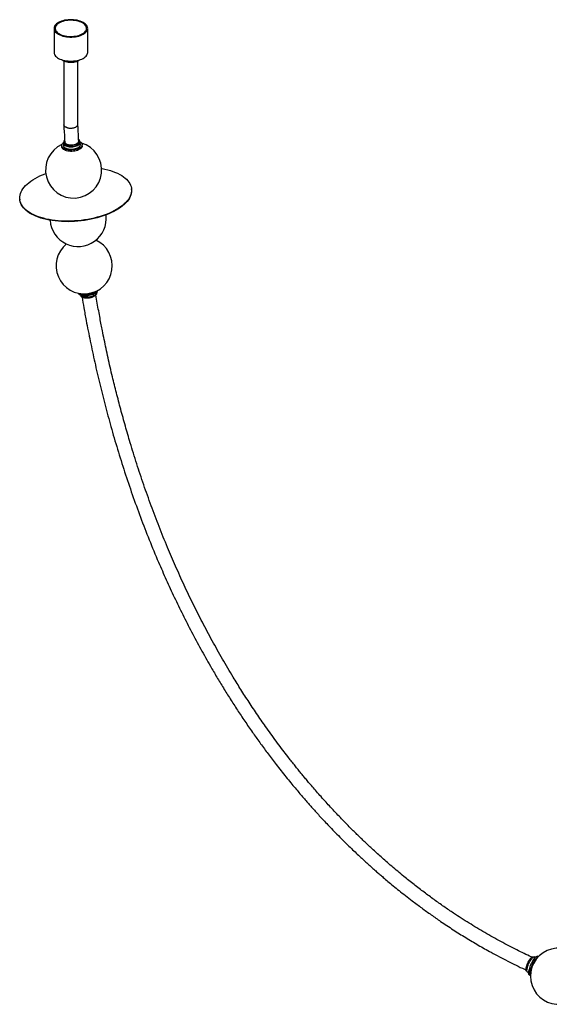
# Paper-space layout '_Trimétrica' of a CAD drawing. Header units: millimetres. Extents: x -1364 to 738, y -805 to 1012.
# Tile 1 of 4: x -1364 to -421, y -741 to 1012. Entities that reach past the tile are written whole.
import ezdxf

# ---------------------------------------------------------------- set-up
doc = ezdxf.new("R2010")
doc.units = ezdxf.units.MM

psp = doc.layouts.new('_Trimétrica')

# ---------------------------------------------------------------- linework, layer by layer
at = {"color": 7, "linetype": 'Continuous', "lineweight": 25}
for p, q in [((-1303, 996.6), (-1303, 953.8)), ((-1243, 953.8), (-1243, 996.6)), ((-1285.5, 938.2), (-1285.5, 825)), ((-1260.5, 825.4), (-1260.5, 938.2)), ((-1286.3, 792.2), (-1286.1, 787.8)), ((-1285.4, 794.4), (-1285.3, 792.2)), ((-1257.4, 793.9), (-1257.5, 796.1)), ((-1256.1, 789.6), (-1256.4, 794)), ((-1252.8, 787.6), (-1252.9, 789.8)), ((-1289.2, 787.6), (-1289.1, 785.5)), ((-1164.8, 709.9), (-1164.9, 710.8)), ((-1364, 692.3), (-1363.9, 691.4)), ((-1210.3, 663.6), (-1210.4, 664.3)), ((-448.9, -657.3), (-449.6, -657)), ((-445.5, -657.7), (-447, -657)), ((-440.3, -656.6), (-441.4, -656.1)), ((-461.1, -682.4), (-460.5, -682.8)), ((-459.4, -684.4), (-457.8, -685.1)), ((-456.4, -689.2), (-454.4, -690.1))]:
    psp.add_line(p, q, dxfattribs=at)
at = {"color": 7, "linetype": 'Continuous', "lineweight": 25, "flags": 128}
for points in [[(-1287, 983), (-1284, 982.3), (-1281, 981.7), (-1277.8, 981.4), (-1274.6, 981.2), (-1271.3, 981.2), (-1268.1, 981.4), (-1264.9, 981.7), (-1261.8, 982.3), (-1258.9, 983), (-1256.1, 983.9), (-1253.5, 984.9), (-1251.2, 986), (-1249.1, 987.3), (-1247.3, 988.7), (-1245.7, 990.2), (-1244.5, 991.7), (-1243.7, 993.3), (-1243.2, 995), (-1243, 996.7), (-1243.2, 998.3), (-1243.7, 1000), (-1244.6, 1001.6), (-1245.8, 1003.1), (-1247.3, 1004.6), (-1249.1, 1006), (-1251.3, 1007.3), (-1253.6, 1008.4), (-1256.2, 1009.4), (-1259, 1010.3), (-1261.9, 1011), (-1265, 1011.5), (-1268.2, 1011.9), (-1271.4, 1012.1), (-1274.7, 1012.1), (-1277.9, 1011.9), (-1281.1, 1011.5), (-1284.2, 1011), (-1287.1, 1010.3), (-1289.9, 1009.4), (-1292.5, 1008.4), (-1294.8, 1007.2), (-1296.9, 1006), (-1298.7, 1004.6), (-1300.2, 1003.1), (-1301.4, 1001.5), (-1302.3, 999.9), (-1302.8, 998.3), (-1303, 996.6), (-1302.8, 994.9), (-1302.3, 993.3), (-1301.4, 991.7), (-1300.2, 990.1), (-1298.7, 988.6), (-1296.8, 987.3), (-1294.7, 986), (-1292.4, 984.8), (-1289.8, 983.8), (-1287, 983)], [(-1286.1, 983.9), (-1283.2, 983.2), (-1280.2, 982.7), (-1277.2, 982.4), (-1274, 982.2), (-1270.9, 982.2), (-1267.8, 982.5), (-1264.7, 982.9), (-1261.8, 983.4), (-1259, 984.1), (-1256.4, 985), (-1253.9, 986.1), (-1251.8, 987.2), (-1249.9, 988.5), (-1248.2, 989.9), (-1246.9, 991.4), (-1245.9, 992.9), (-1245.3, 994.5), (-1245, 996.1), (-1245.1, 997.7), (-1245.5, 999.3), (-1246.2, 1000.9), (-1247.3, 1002.4), (-1248.8, 1003.8), (-1250.5, 1005.2), (-1252.5, 1006.4), (-1254.7, 1007.6), (-1257.2, 1008.5), (-1259.9, 1009.4), (-1262.8, 1010.1), (-1265.8, 1010.6), (-1268.8, 1010.9), (-1272, 1011), (-1275.1, 1011), (-1278.2, 1010.8), (-1281.3, 1010.4), (-1284.2, 1009.8), (-1287, 1009.1), (-1289.6, 1008.2), (-1292.1, 1007.2), (-1294.2, 1006), (-1296.1, 1004.7), (-1297.8, 1003.4), (-1299.1, 1001.9), (-1300, 1000.4), (-1300.7, 998.8), (-1301, 997.2), (-1300.9, 995.5), (-1300.5, 993.9), (-1299.7, 992.4), (-1298.7, 990.9), (-1297.2, 989.4), (-1295.5, 988.1), (-1293.5, 986.8), (-1291.2, 985.7), (-1288.8, 984.7), (-1286.1, 983.9)], [(-1303, 953.8), (-1303, 953.7), (-1302.8, 952.1), (-1302.3, 950.4), (-1301.4, 948.8), (-1300.2, 947.3), (-1298.7, 945.8), (-1296.8, 944.4), (-1294.7, 943.1), (-1292.4, 942), (-1289.8, 941), (-1287, 940.1)], [(-1287, 940.1), (-1284, 939.4), (-1281, 938.9), (-1277.8, 938.5), (-1274.6, 938.3), (-1271.3, 938.3), (-1268.1, 938.5), (-1264.9, 938.9), (-1261.8, 939.4), (-1258.9, 940.1), (-1256.1, 941), (-1253.5, 942), (-1251.2, 943.2), (-1249.1, 944.4), (-1247.3, 945.8), (-1245.7, 947.3), (-1244.5, 948.9), (-1243.7, 950.5), (-1243.2, 952.1), (-1243, 953.8)], [(-1256.7, 940.8), (-1257.7, 939.9), (-1259.3, 938.9), (-1261.1, 938), (-1263.2, 937.2), (-1265.5, 936.5), (-1267.9, 936.1), (-1270.4, 935.8), (-1272.9, 935.7), (-1275.5, 935.8), (-1278, 936.1), (-1280.4, 936.5), (-1282.7, 937.1), (-1284.8, 937.9), (-1286.6, 938.8), (-1288.2, 939.9), (-1289.3, 940.8)], [(-1256.5, 794.7), (-1255.4, 793.9), (-1254.2, 792.8), (-1253.5, 791.7), (-1253, 790.5), (-1252.9, 789.2), (-1253.2, 788), (-1253.8, 786.7), (-1254.8, 785.5), (-1256, 784.4), (-1257.6, 783.3), (-1259.4, 782.4), (-1261.5, 781.6), (-1263.7, 780.9), (-1266.1, 780.4), (-1268.6, 780), (-1271.1, 779.8), (-1273.6, 779.8), (-1276.1, 779.9), (-1278.5, 780.2), (-1280.7, 780.7), (-1282.7, 781.4), (-1284.6, 782.1), (-1286.1, 783.1), (-1287.4, 784.1), (-1288.3, 785.2), (-1289, 786.4), (-1289.2, 787.6), (-1289.1, 788.8), (-1288.7, 790.1), (-1287.9, 791.3), (-1286.8, 792.5), (-1286.3, 792.9)], [(-1285.4, 795), (-1285.7, 794.5), (-1286.2, 793.4), (-1286.3, 792.2), (-1286.1, 791.1), (-1285.5, 790), (-1284.6, 789.1), (-1283.4, 788.1), (-1281.9, 787.4), (-1280.1, 786.7)], [(-1284.2, 797.4), (-1284.6, 797), (-1285.2, 795.9), (-1285.4, 794.8), (-1285.3, 793.7), (-1284.8, 792.6), (-1284, 791.6), (-1282.8, 790.7), (-1281.4, 790), (-1279.7, 789.3)], [(-1285.3, 792.2), (-1285.2, 791.5), (-1284.7, 790.5), (-1283.8, 789.5), (-1282.7, 788.6), (-1281.2, 787.8), (-1279.5, 787.1)], [(-1283.9, 794.5), (-1283.9, 794.1), (-1283.5, 793.1), (-1282.8, 792.2), (-1281.8, 791.3), (-1280.4, 790.6), (-1278.8, 789.9)], [(-1280.1, 786.7), (-1278.2, 786.2), (-1276.1, 785.9), (-1273.9, 785.7), (-1271.6, 785.7), (-1269.3, 785.9), (-1267, 786.2), (-1264.9, 786.7), (-1262.9, 787.4), (-1261.1, 788.1), (-1259.6, 789), (-1258.3, 790), (-1257.3, 791.1), (-1256.7, 792.2), (-1256.4, 793.3), (-1256.4, 794.5), (-1256.8, 795.6), (-1257.6, 796.6), (-1257.6, 796.6)], [(-1279.9, 782.4), (-1277.9, 781.9), (-1275.8, 781.5), (-1273.6, 781.3), (-1271.3, 781.3), (-1269, 781.5), (-1266.8, 781.9), (-1264.6, 782.4), (-1262.7, 783), (-1260.9, 783.8), (-1259.3, 784.7), (-1258, 785.7), (-1257.1, 786.8), (-1256.4, 787.9), (-1256.1, 789), (-1256.1, 789.6)], [(-1279.7, 789.3), (-1277.8, 788.8), (-1275.7, 788.5), (-1273.5, 788.4), (-1271.2, 788.4), (-1269, 788.6), (-1266.8, 789), (-1264.8, 789.5), (-1262.9, 790.2), (-1261.3, 791), (-1259.9, 792), (-1258.8, 793), (-1258, 794), (-1257.6, 795.1), (-1257.5, 796.3), (-1257.8, 797.3), (-1258.5, 798.4), (-1259, 798.9)], [(-1279.5, 787.1), (-1277.6, 786.7), (-1275.5, 786.3), (-1273.4, 786.2), (-1271.1, 786.2), (-1268.9, 786.4), (-1266.7, 786.8), (-1264.7, 787.3), (-1262.8, 788), (-1261.1, 788.9), (-1259.7, 789.8), (-1258.6, 790.8), (-1257.9, 791.9), (-1257.5, 793), (-1257.4, 793.9)], [(-1278.8, 789.9), (-1277, 789.5), (-1275, 789.2), (-1273, 789.1), (-1270.8, 789.1), (-1268.7, 789.4), (-1266.7, 789.8), (-1264.8, 790.3), (-1263.1, 791), (-1261.7, 791.9), (-1260.5, 792.8), (-1259.7, 793.8), (-1259.1, 794.8), (-1259, 795.9), (-1259, 796)], [(-1252.8, 787.6), (-1252.8, 787), (-1253.1, 785.8), (-1253.7, 784.6), (-1254.6, 783.4), (-1255.9, 782.2), (-1257.5, 781.2), (-1259.3, 780.2), (-1261.3, 779.4), (-1263.6, 778.7), (-1266, 778.2), (-1268.4, 777.8), (-1271, 777.6), (-1273.5, 777.6), (-1276, 777.7), (-1278.3, 778.1), (-1280.6, 778.5), (-1282.6, 779.2), (-1284.4, 780), (-1286, 780.9), (-1287.3, 781.9), (-1288.2, 783), (-1288.8, 784.2), (-1289.1, 785.4), (-1289.1, 785.5)], [(-1286.1, 787.8), (-1285.8, 786.8), (-1285.3, 785.7), (-1284.3, 784.7), (-1283.1, 783.8), (-1281.6, 783), (-1279.9, 782.4)], [(-1289.7, 653.5), (-1295.3, 653.9), (-1300.9, 654.4), (-1306.3, 655.2), (-1311.6, 656.1), (-1316.7, 657.1), (-1321.7, 658.3), (-1326.4, 659.6), (-1330.9, 661.1), (-1335.2, 662.8), (-1339.2, 664.6), (-1343, 666.5), (-1346.5, 668.5), (-1349.7, 670.7), (-1352.6, 672.9), (-1355.2, 675.3), (-1357.5, 677.7), (-1359.4, 680.2), (-1361.1, 682.8), (-1362.3, 685.5), (-1363.3, 688.2), (-1363.9, 691), (-1364.1, 693.8), (-1364, 696.7), (-1363.5, 699.5), (-1362.7, 702.4), (-1361.6, 705.2), (-1360.1, 708.1), (-1358.3, 710.9), (-1356.1, 713.7), (-1353.6, 716.5), (-1350.8, 719.1), (-1347.7, 721.8), (-1344.3, 724.3), (-1340.7, 726.8), (-1336.7, 729.2), (-1332.5, 731.5), (-1328.1, 733.7), (-1323.4, 735.8), (-1318.6, 737.7), (-1317.7, 738.1)], [(-1218.1, 747.1), (-1217.3, 747), (-1212.2, 745.9), (-1207.2, 744.7), (-1202.5, 743.4), (-1198, 741.9), (-1193.7, 740.2), (-1189.7, 738.5), (-1185.9, 736.5), (-1182.4, 734.5), (-1179.2, 732.4), (-1176.3, 730.1), (-1173.7, 727.8), (-1171.4, 725.3), (-1169.5, 722.8), (-1167.8, 720.2), (-1166.6, 717.5), (-1165.6, 714.8), (-1165, 712), (-1164.8, 709.2), (-1164.9, 706.4), (-1165.4, 703.5), (-1166.2, 700.6), (-1167.3, 697.8), (-1168.8, 694.9), (-1170.6, 692.1), (-1172.8, 689.3), (-1175.3, 686.6), (-1178.1, 683.9), (-1181.2, 681.2), (-1184.6, 678.7), (-1188.2, 676.2), (-1192.2, 673.8), (-1196.4, 671.5), (-1200.8, 669.3), (-1205.5, 667.2), (-1210.3, 665.3), (-1215.4, 663.5), (-1220.6, 661.8), (-1226, 660.2), (-1231.5, 658.8), (-1237.1, 657.5), (-1242.8, 656.4), (-1248.7, 655.5), (-1254.5, 654.7), (-1260.4, 654.1), (-1266.3, 653.6), (-1272.2, 653.3), (-1278.1, 653.2), (-1283.9, 653.3), (-1289.7, 653.5)], [(-1164.8, 709.9), (-1164.7, 708.3), (-1164.8, 705.5), (-1165.3, 702.6), (-1166.1, 699.8), (-1167.2, 696.9), (-1168.7, 694.1), (-1170.6, 691.2), (-1172.7, 688.4), (-1175.2, 685.7), (-1178, 683), (-1181.1, 680.4), (-1184.5, 677.8), (-1188.2, 675.3), (-1192.1, 672.9), (-1196.3, 670.6), (-1200.7, 668.4), (-1205.4, 666.4), (-1210.2, 664.4), (-1215.3, 662.6), (-1220.5, 660.9), (-1225.9, 659.3), (-1231.4, 657.9), (-1237, 656.7), (-1242.8, 655.6), (-1248.6, 654.6), (-1254.4, 653.8), (-1260.3, 653.2), (-1266.2, 652.7), (-1272.1, 652.5), (-1278, 652.3), (-1283.8, 652.4), (-1289.6, 652.6)], [(-1289.6, 652.6), (-1295.2, 653), (-1300.8, 653.6), (-1306.2, 654.3), (-1311.5, 655.2), (-1316.6, 656.2), (-1321.6, 657.4), (-1326.3, 658.8), (-1330.8, 660.3), (-1335.1, 661.9), (-1339.1, 663.7), (-1342.9, 665.6), (-1346.4, 667.6), (-1349.6, 669.8), (-1352.5, 672), (-1355.1, 674.4), (-1357.4, 676.8), (-1359.4, 679.4), (-1361, 682), (-1362.3, 684.6), (-1363.2, 687.4), (-1363.8, 690.1), (-1363.9, 691.4)], [(-1259.8, 524.9), (-1259.6, 524.5), (-1258.7, 523.5), (-1257.5, 522.7), (-1256, 522), (-1254.2, 521.4), (-1252.2, 521), (-1250, 520.7), (-1247.7, 520.6), (-1245.3, 520.7), (-1242.8, 520.9), (-1240.3, 521.3), (-1237.8, 521.8), (-1235.4, 522.5), (-1233.2, 523.3), (-1231.1, 524.2), (-1229.3, 525.2), (-1227.7, 526.3), (-1226.4, 527.4), (-1225.4, 528.6), (-1224.7, 529.8), (-1224.5, 530.3)], [(-1256.6, 524.3), (-1256.3, 524.2), (-1254.6, 523.6), (-1252.6, 523.2), (-1250.4, 522.9), (-1248.1, 522.8), (-1245.6, 522.9), (-1243.1, 523.1), (-1240.6, 523.5), (-1238.2, 524), (-1235.8, 524.7), (-1233.5, 525.5), (-1231.5, 526.4), (-1229.6, 527.4), (-1228.1, 528.5)], [(-1226.8, 527.1), (-1226.8, 526.9), (-1226.8, 525.9), (-1227.2, 524.8), (-1228, 523.8), (-1229.1, 522.7), (-1230.4, 521.7), (-1232, 520.8), (-1233.9, 519.9), (-1235.9, 519.2), (-1238.1, 518.6), (-1240.3, 518.1), (-1242.6, 517.8), (-1244.8, 517.7), (-1247, 517.7)], [(-1247, 517.7), (-1249.1, 517.9), (-1250.9, 518.2), (-1252.6, 518.7), (-1254, 519.3), (-1255.1, 520.1), (-1255.9, 520.9), (-1256.3, 521.9), (-1256.4, 522.2)], [(-1246.3, 516), (-1248.3, 516.1), (-1250.1, 516.5), (-1251.7, 517), (-1253, 517.6), (-1254, 518.4), (-1254.7, 519.2), (-1255, 520)], [(-1227.4, 524.5), (-1227.4, 524.2), (-1227.6, 523.2), (-1228.2, 522.1), (-1229.1, 521.1), (-1230.3, 520.1), (-1231.8, 519.1), (-1233.5, 518.3), (-1235.4, 517.5), (-1237.5, 516.9), (-1239.7, 516.4), (-1241.9, 516.1), (-1244.1, 515.9), (-1246.3, 516)], [(-461.1, -682.4), (-461.4, -682.3), (-461.9, -681.7), (-462.2, -680.8), (-462.3, -679.6), (-462.2, -678.1), (-462, -676.5), (-461.6, -674.6), (-461, -672.7), (-460.3, -670.6), (-459.4, -668.6), (-458.5, -666.5), (-457.5, -664.6), (-456.4, -662.7), (-455.3, -661.1), (-454.2, -659.7), (-453.1, -658.5), (-452.1, -657.7), (-451.2, -657.1), (-450.3, -656.9), (-449.6, -657), (-449.6, -657)], [(-459.4, -684.4), (-459.9, -684), (-460.3, -683.2), (-460.6, -682.2), (-460.6, -680.9), (-460.5, -679.4), (-460.2, -677.6), (-459.8, -675.7), (-459.2, -673.7), (-458.5, -671.6), (-457.6, -669.5), (-456.6, -667.4), (-455.6, -665.4), (-454.5, -663.5), (-453.4, -661.8), (-452.2, -660.3), (-451.1, -659), (-450.1, -658.1), (-449.1, -657.4), (-448.2, -657), (-447.4, -656.9), (-447, -657)], [(-441.4, -656.1), (-441.5, -656.1), (-442.3, -656), (-443.2, -656.2), (-444.2, -656.7), (-445.3, -657.6), (-446.5, -658.7), (-447.7, -660.1), (-449, -661.8), (-450.2, -663.7), (-451.4, -665.7), (-452.6, -667.9), (-453.7, -670.2), (-454.7, -672.5)], [(-440.7, -657.1), (-441, -657.2), (-442, -657.7), (-443.1, -658.6), (-444.3, -659.7), (-445.5, -661.1), (-446.8, -662.8), (-448, -664.6), (-449.3, -666.7), (-450.4, -668.9), (-451.5, -671.2), (-452.5, -673.5)], [(-454.7, -672.5), (-455.6, -674.8), (-456.4, -677.1), (-457, -679.3), (-457.4, -681.4), (-457.7, -683.3), (-457.8, -685), (-457.8, -686.4), (-457.6, -687.6), (-457.2, -688.5), (-456.6, -689.1), (-456.4, -689.2)], [(-452.5, -673.5), (-453.4, -675.8), (-454.2, -678.1), (-454.8, -680.3), (-455.3, -682.4), (-455.5, -684.3), (-455.7, -686), (-455.6, -687.4), (-455.4, -688.6), (-455, -689.5), (-454.4, -690.1), (-454.4, -690.1)]]:
    psp.add_lwpolyline(points, dxfattribs=at)
at = {"color": 7, "linetype": 'Continuous', "lineweight": 25}
for centre, start, end in [((-1268.1, 744.3), 114.5038, 73.4414), ((-1260, 658.1), 183.7257, 6.2974), ((-1249.3, 573.8), 129.0037, 65.5616), ((-404.4, -691.4), 47.6068, 275.3858)]:
    psp.add_arc(centre, 50, start, end, dxfattribs=at)
for points, knots in [([(-1278.8, 819.5), (-1278.9, 819.5), (-1279.2, 819.6), (-1280.2, 819.9), (-1281.6, 820.4), (-1283, 821.2), (-1284.1, 822.1), (-1284.9, 823), (-1285.4, 824), (-1285.5, 824.7), (-1285.5, 825)], [0, 0, 0, 0, 0.007787, 0.089259, 0.242467, 0.400117, 0.553325, 0.710977, 0.864117, 1, 1, 1, 1]), ([(-1285.5, 824.8), (-1285.1, 816.7), (-1284.6, 806.6), (-1284, 796.5), (-1283.9, 794.5)], [0, 0, 0, 0, 0.805191, 1, 1, 1, 1]), ([(-1278.8, 819.5), (-1278.8, 819.5), (-1278.4, 819.4), (-1277.4, 819.2), (-1275.7, 818.9), (-1273.7, 818.8), (-1271.5, 818.9), (-1269.5, 819.2), (-1267.5, 819.6), (-1265.7, 820.2), (-1264.1, 820.9), (-1262.7, 821.7), (-1261.6, 822.7), (-1260.9, 823.7), (-1260.5, 824.6), (-1260.5, 825.2), (-1260.5, 825.4)], [0, 0, 0, 0, 0.0041102, 0.0471129, 0.1279799, 0.211191, 0.2920581, 0.3752703, 0.4561015, 0.5392758, 0.6201022, 0.7032722, 0.7841068, 0.8672862, 0.9481387, 1, 1, 1, 1]), ([(-1258.9, 795.4), (-1259, 797.4), (-1259.7, 807.5), (-1260.1, 817.5), (-1260.5, 825.6)], [0, 0, 0, 0, 0.201172, 1, 1, 1, 1]), ([(-1253.1, 517.7), (-1252, 511.4), (-1249.7, 497.6), (-1244.9, 471.6), (-1238.5, 439.3), (-1230.5, 401.7), (-1221.7, 363.8), (-1212.1, 325.6), (-1201.6, 286.7), (-1190, 247), (-1177.3, 206.6), (-1163.7, 166.3), (-1149.1, 126), (-1133.6, 85.9), (-1118.2, 48.8), (-1103.2, 14.6), (-1088.8, -16.5), (-1073.8, -47.5), (-1058.1, -78.2), (-1041.7, -108.8), (-1026.6, -135.6), (-1013.1, -158.7), (-1001.3, -178.2), (-989.1, -197.8), (-976.4, -217.5), (-963.2, -237.3), (-950, -256.5), (-936.6, -275.2), (-923.3, -293.4), (-911.2, -309.3), (-900.7, -322.7), (-892.1, -333.6), (-883.7, -344.1), (-875.8, -353.6), (-868.5, -362.3), (-861.9, -370.1), (-855.6, -377.3), (-849.8, -383.9), (-844.4, -390), (-839.1, -395.9), (-833.4, -402.3), (-826.8, -409.5), (-819.2, -417.7), (-810.7, -426.5), (-801.4, -436.1), (-791.9, -445.8), (-782.5, -455.2), (-773.5, -463.8), (-765, -472), (-756.9, -479.6), (-749.5, -486.4), (-742.2, -493), (-735.3, -499.2), (-728.7, -505), (-722.6, -510.3), (-715.9, -516.1), (-707.9, -522.8), (-698.5, -530.7), (-688.2, -539.1), (-676.9, -548), (-663.4, -558.4), (-648.1, -569.9), (-631.3, -582), (-612.6, -595), (-592.2, -608.6), (-569.8, -622.7), (-547.3, -636.1), (-522.4, -650.2), (-495, -664.5), (-474.1, -675), (-463.1, -679.9), (-462.2, -680.3)], [0, 0, 0, 0, 0.013785, 0.030105, 0.056976, 0.084289, 0.111937, 0.139625, 0.167315, 0.19667, 0.226021, 0.255381, 0.284734, 0.314077, 0.343426, 0.366485, 0.389536, 0.412588, 0.43564, 0.45869, 0.481776, 0.496641, 0.511669, 0.526856, 0.542197, 0.557688, 0.573539, 0.58789, 0.602608, 0.617683, 0.626732, 0.635882, 0.64467, 0.652891, 0.660002, 0.666639, 0.672809, 0.678515, 0.683762, 0.688631, 0.693902, 0.700395, 0.707609, 0.715535, 0.724166, 0.733493, 0.741791, 0.750016, 0.757682, 0.764795, 0.771361, 0.777385, 0.783794, 0.789463, 0.794435, 0.799515, 0.806742, 0.81469, 0.823353, 0.832725, 0.842798, 0.856533, 0.8701, 0.88349, 0.901156, 0.918532, 0.93581, 0.953084, 0.975525, 0.997974, 1, 1, 1, 1]), ([(-451.8, -657.5), (-452.2, -657.4), (-461.2, -653.4), (-479.7, -644.2), (-507.4, -629.9), (-535.8, -613.9), (-563.8, -597), (-588.1, -581.4), (-608.8, -567.3), (-626.2, -554.9), (-643.9, -541.9), (-661.9, -528), (-677.6, -515.5), (-690.8, -504.6), (-701.3, -495.7), (-711.2, -487.2), (-720.2, -479.2), (-728.5, -471.8), (-735.5, -465.3), (-741.4, -459.8), (-746.6, -455), (-751.8, -450.1), (-757.4, -444.6), (-763.6, -438.7), (-770.2, -432.1), (-777.4, -424.9), (-785, -417.2), (-793.2, -408.7), (-801.7, -399.8), (-810.2, -390.7), (-818.8, -381.2), (-827.2, -371.9), (-835.3, -362.6), (-842.6, -354.2), (-849.1, -346.6), (-854.6, -339.9), (-859.6, -333.9), (-864.5, -328), (-869.6, -321.8), (-875, -315), (-880.7, -307.8), (-887.6, -299), (-895.7, -288.4), (-905, -276), (-914.5, -263), (-926.4, -246.5), (-940.2, -226.7), (-955.5, -203.7), (-970, -181.2), (-985.9, -155.6), (-1003, -126.6), (-1021.3, -94), (-1038.8, -61.2), (-1055.5, -28.1), (-1071.4, 5.2), (-1086.6, 38.6), (-1101.4, 73.3), (-1115.9, 109.3), (-1130, 146.5), (-1143.3, 183.8), (-1155.8, 221.2), (-1166.6, 256.1), (-1176, 288.4), (-1184.2, 318.1), (-1191.8, 347.3), (-1198, 372.3), (-1202.9, 393.1), (-1206.7, 410), (-1210.2, 426.4), (-1213.6, 442.3), (-1216.4, 456.4), (-1218.9, 469), (-1221.1, 480.8), (-1223.5, 493.7), (-1226, 507.5), (-1227.6, 517), (-1228.4, 521.8)], [0, 0, 0, 0, 0.000756, 0.020401, 0.042406, 0.064421, 0.086425, 0.10843, 0.12229, 0.136461, 0.151042, 0.166043, 0.181476, 0.190852, 0.200026, 0.208587, 0.216528, 0.223843, 0.230527, 0.235331, 0.239759, 0.244401, 0.249539, 0.255174, 0.261313, 0.26796, 0.27512, 0.2828, 0.291005, 0.299426, 0.307389, 0.316149, 0.324224, 0.331605, 0.338283, 0.343832, 0.34877, 0.353681, 0.358977, 0.364662, 0.37074, 0.377215, 0.386775, 0.397109, 0.407975, 0.41873, 0.437572, 0.455936, 0.473804, 0.491193, 0.516333, 0.541474, 0.566611, 0.591746, 0.616886, 0.642024, 0.667153, 0.694803, 0.722455, 0.750099, 0.777741, 0.805393, 0.827388, 0.849375, 0.87108, 0.892036, 0.904807, 0.917257, 0.929378, 0.941163, 0.952668, 0.960587, 0.969309, 0.978846, 0.989212, 1, 1, 1, 1])]:
    psp.add_open_spline(points, degree=3, knots=knots, dxfattribs=at)

doc.saveas('drawing.dxf')
